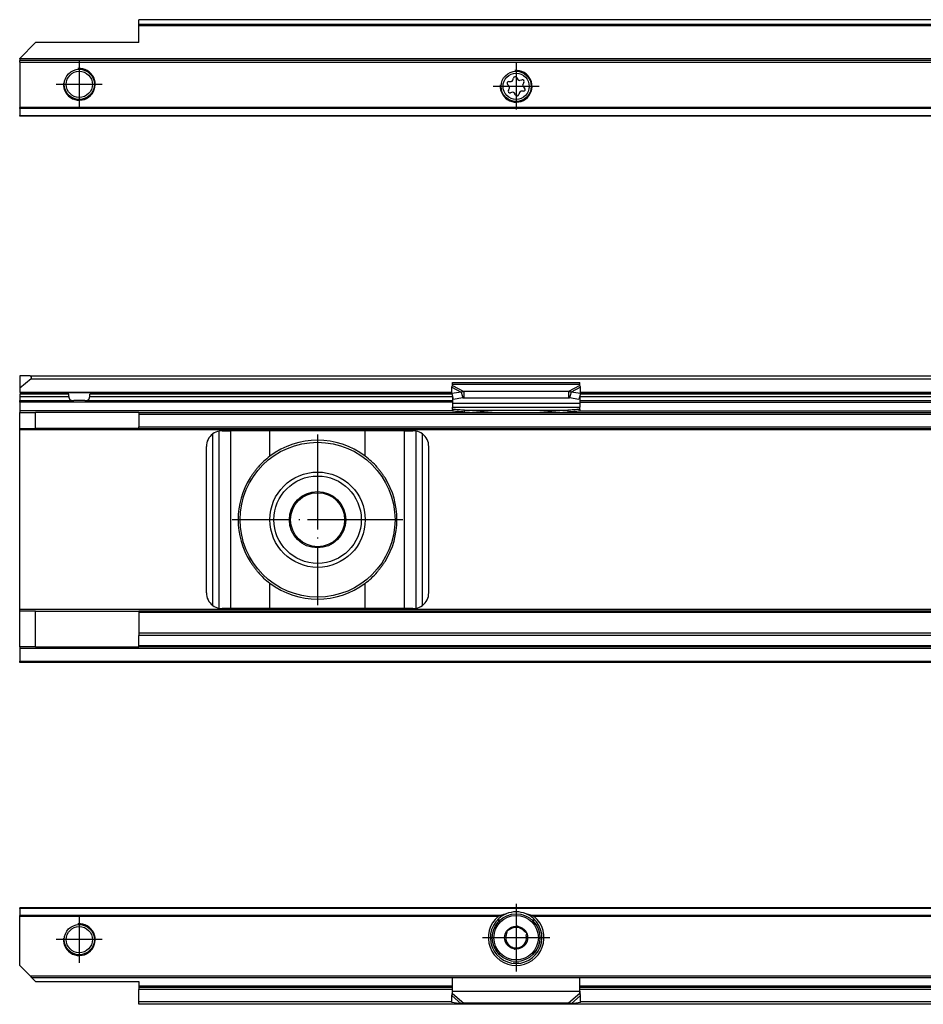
# Model space of a CAD drawing. Header units: millimetres. Extents: x -418 to 1575, y -634 to 914.
# Tile 41 of 49: x 552 to 666, y 310 to 434. Entities that reach past the tile are written whole.
import ezdxf

# ---------------------------------------------------------------- set-up
doc = ezdxf.new("R2010")
doc.units = ezdxf.units.MM
doc.linetypes.add('DOT_CENTER', pattern=[14, 12, -1, 0, -1])
doc.layers.add('1', color=7, linetype='Continuous')

# ---------------------------------------------------------------- blocks, each defined once
blk = doc.blocks.new('SOPORTE_SV2__46', base_point=(552.1, 421.37))
at = {"color": 7, "linetype": 'Continuous'}
for p, q in [((1512.1, 433.51), (567.1, 433.51)), ((567.1, 433.49), (567.1, 433.51)), ((567.1, 432.91), (567.1, 433.49)), ((567.1, 432.73), (567.1, 432.91)), ((567.1, 430.62), (567.1, 432.73)), ((552.1, 428.62), (554.1, 430.62)), ((567.1, 430.62), (554.1, 430.62)), ((552.1, 428.57), (552.1, 428.62)), ((552.1, 428.57), (552.1, 428.37)), ((1527.1, 428.37), (552.1, 428.37)), ((552.1, 428.17), (552.1, 428.37)), ((552.1, 428.17), (552.1, 422.45)), ((613.71, 425.15), (613.53, 425.34)), ((613.7, 425.73), (613.96, 425.73)), ((614.18, 425.9), (614.25, 426.15)), ((614.68, 426.21), (614.81, 425.98)), ((615.06, 425.88), (615.32, 425.94)), ((615.58, 425.6), (615.45, 425.37)), ((613.62, 424.64), (613.75, 424.87)), ((614.13, 424.37), (613.88, 424.3)), ((614.52, 424.03), (614.39, 424.26)), ((615.02, 424.34), (614.95, 424.09)), ((615.5, 424.51), (615.24, 424.51)), ((615.49, 425.09), (615.67, 424.9)), ((552.1, 422.31), (552.1, 422.45)), ((552.1, 422.31), (552.1, 421.43)), ((552.1, 421.37), (552.1, 421.43)), ((1527.1, 421.37), (552.1, 421.37))]:
    blk.add_line(p, q, dxfattribs=at)
at = {"color": 3, "linetype": 'Continuous'}
for p, q in [((1512.1, 433.49), (567.1, 433.49)), ((1512.1, 432.91), (567.1, 432.91)), ((1512.1, 432.73), (567.1, 432.73)), ((1527.1, 428.57), (552.1, 428.57)), ((552.1, 428.17), (1527.1, 428.17)), ((1527.1, 422.45), (552.1, 422.45)), ((1527.1, 422.31), (552.1, 422.31)), ((552.1, 421.43), (1527.1, 421.43))]:
    blk.add_line(p, q, dxfattribs=at)
at = {"color": 7, "linetype": 'Continuous'}
for centre, radius in [((559.6, 425.37), 1.9), ((559.6, 425.37), 1.65), ((614.6, 425.12), 1.9), ((614.6, 425.12), 1.65)]:
    blk.add_circle(centre, radius, dxfattribs=at)
for centre, start, end in [((613.7, 425.5), 90.5656, 223.8716), ((613.96, 425.97), 270.5656, 343.8716), ((614.48, 426.09), 30.1519, 163.8716), ((615.01, 426.1), 210.1519, 283.4579), ((615.38, 425.71), 330.5656, 103.4579), ((615.65, 425.25), 150.5656, 223.8716), ((613.82, 424.53), 150.5656, 283.8716), ((613.55, 424.99), 330.5656, 43.8716), ((614.19, 424.14), 30.5656, 103.8716), ((614.72, 424.15), 210.5656, 343.8706), ((615.24, 424.27), 90.5656, 163.8706), ((615.5, 424.74), 270.5656, 43.8716)]:
    blk.add_arc(centre, 0.233, start, end, dxfattribs=at)
at = {"layer": '1', "color": 2, "linetype": 'DOT_CENTER'}
for p, q in [((559.6, 428.27), (559.6, 422.47)), ((614.6, 428.02), (614.6, 422.22)), ((562.5, 425.37), (556.7, 425.37)), ((617.5, 425.12), (611.7, 425.12))]:
    blk.add_line(p, q, dxfattribs=at)
at = {"layer": '1', "color": 30, "linetype": 'Continuous'}
for centre in [(559.6, 425.37), (614.6, 425.12)]:
    blk.add_arc(centre, 2, 175, 95, dxfattribs=at)
blk = doc.blocks.new('Bottom5', base_point=(639.6, 427.44))
blk.add_blockref('SOPORTE_SV2__46', (552.1, 421.37))
blk = doc.blocks.new('SOPORTE_SV2__51', base_point=(552.1, 352.55))
at = {"color": 7, "linetype": 'Continuous'}
for p, q in [((553.4, 388.65), (552.1, 388.65)), ((552.1, 388.65), (552.1, 387.1)), ((553.53, 388.3), (552.1, 387.1)), ((553.4, 388.65), (1525.8, 388.65)), ((553.53, 388.3), (1525.67, 388.3)), ((552.1, 387.1), (552.1, 386.6)), ((606.51, 386.43), (606.49, 387.23)), ((606.6, 387.61), (606.6, 387.82)), ((606.6, 387.82), (622.6, 387.82)), ((606.6, 387.43), (606.6, 387.61)), ((622.6, 387.61), (622.6, 387.82)), ((622.6, 387.43), (622.6, 387.61)), ((622.69, 386.43), (622.71, 387.23)), ((552.1, 386.6), (552.1, 386.55)), ((552.1, 386.55), (606.51, 386.55)), ((552.1, 386.35), (552.1, 386.05)), ((558.29, 386.35), (552.1, 386.35)), ((552.1, 386.05), (552.1, 385.55)), ((558.29, 386.05), (558.29, 386.35)), ((560.91, 386.05), (560.91, 386.35)), ((606.53, 386.35), (560.91, 386.35)), ((607.68, 386.61), (606.51, 386.43)), ((606.51, 386.43), (606.69, 385.7)), ((606.6, 386.08), (606.6, 385.21)), ((607.87, 385.88), (606.69, 385.7)), ((607.68, 386.61), (607.79, 386.17)), ((607.79, 386.17), (607.87, 385.88)), ((621.19, 386.7), (608.01, 386.7)), ((608.01, 386.7), (608.01, 386.19)), ((608.01, 386.19), (608.01, 385.85)), ((621.19, 385.85), (608.01, 385.85)), ((621.19, 386.7), (621.19, 386.19)), ((621.19, 386.19), (621.19, 385.85)), ((621.41, 386.17), (621.33, 385.88)), ((622.51, 385.7), (621.33, 385.88)), ((621.52, 386.61), (621.41, 386.17)), ((622.69, 386.43), (621.52, 386.61)), ((622.69, 386.43), (622.51, 385.7)), ((622.6, 386.08), (622.6, 385.21)), ((776.53, 386.35), (622.67, 386.35)), ((622.69, 386.55), (776.51, 386.55)), ((552.1, 385.55), (558.91, 385.55)), ((552.1, 385.35), (552.1, 385.55)), ((552.1, 385.35), (552.1, 384.25)), ((560.29, 385.55), (558.91, 385.55)), ((560.29, 385.55), (606.6, 385.55)), ((606.6, 385.21), (606.6, 384.72)), ((606.6, 384.44), (606.6, 384.72)), ((606.6, 384.72), (622.6, 384.72)), ((606.6, 384.44), (606.6, 384.26)), ((622.6, 385.55), (776.6, 385.55)), ((622.6, 385.21), (622.6, 384.72)), ((622.6, 384.44), (622.6, 384.72)), ((622.6, 384.44), (622.6, 384.26)), ((552.1, 384.25), (552.1, 384.05)), ((552.1, 382.05), (552.1, 384.05)), ((552.1, 384.05), (554.1, 384.05)), ((554.1, 382.05), (554.1, 384.05)), ((567.1, 384.05), (554.1, 384.05)), ((567.1, 384.05), (567.1, 383.85)), ((567.1, 384.05), (609.36, 384.05)), ((567.1, 383.85), (567.1, 382.25)), ((611.6, 384.06), (608.09, 384.33)), ((608.09, 384.22), (608.09, 384.33)), ((608.09, 384.15), (609.36, 384.05)), ((609.36, 384.05), (619.84, 384.05)), ((621.11, 384.33), (617.6, 384.06)), ((619.84, 384.05), (621.11, 384.15)), ((619.84, 384.05), (776.6, 384.05)), ((621.11, 384.33), (621.11, 384.22)), ((552.1, 381.85), (552.1, 382.05)), ((552.1, 382.05), (554.1, 382.05)), ((567.1, 382.05), (554.1, 382.05)), ((567.1, 382.05), (567.1, 382.25)), ((567.1, 382.05), (1512.1, 382.05)), ((552.1, 359.25), (552.1, 381.85)), ((577.6, 381.75), (578.67, 381.75)), ((583.59, 381.75), (578.67, 381.75)), ((595.61, 381.75), (583.59, 381.75)), ((600.53, 381.75), (595.61, 381.75)), ((600.53, 381.75), (601.6, 381.75)), ((575.6, 361.35), (575.6, 379.75)), ((603.6, 361.35), (603.6, 379.75)), ((552.1, 359.05), (552.1, 359.25)), ((552.1, 354.55), (552.1, 359.05)), ((554.1, 359.05), (552.1, 359.05)), ((554.1, 354.55), (554.1, 359.05)), ((554.1, 359.05), (567.1, 359.05)), ((1512.1, 359.05), (567.1, 359.05)), ((567.1, 359.05), (567.1, 358.85)), ((567.1, 358.85), (567.1, 356.27)), ((578.67, 359.35), (577.6, 359.35)), ((583.59, 359.35), (578.67, 359.35)), ((595.61, 359.35), (583.59, 359.35)), ((600.53, 359.35), (595.61, 359.35)), ((601.6, 359.35), (600.53, 359.35)), ((567.1, 356.27), (567.1, 355.99)), ((1512.1, 356.27), (567.1, 356.27)), ((567.1, 354.67), (567.1, 355.99)), ((567.1, 354.55), (567.1, 354.67)), ((552.1, 354.55), (552.1, 354.35)), ((554.1, 354.55), (552.1, 354.55)), ((552.1, 354.35), (552.1, 352.75)), ((554.1, 354.55), (567.1, 354.55)), ((1512.1, 354.55), (567.1, 354.55)), ((552.1, 352.55), (552.1, 352.75)), ((1527.1, 352.55), (552.1, 352.55))]:
    blk.add_line(p, q, dxfattribs=at)
at = {"color": 3, "linetype": 'Continuous'}
for p, q in [((606.49, 387.23), (607.68, 386.61)), ((606.6, 387.61), (622.6, 387.61)), ((606.6, 387.43), (608.01, 386.7)), ((622.6, 387.43), (621.19, 386.7)), ((622.71, 387.23), (621.52, 386.61)), ((552.1, 386.6), (606.51, 386.6)), ((552.1, 386.05), (558.29, 386.05)), ((560.91, 386.05), (606.6, 386.05)), ((622.6, 386.05), (776.6, 386.05)), ((622.69, 386.6), (776.51, 386.6)), ((606.6, 385.35), (552.1, 385.35)), ((606.6, 385.21), (622.6, 385.21)), ((622.6, 385.35), (776.6, 385.35)), ((606.69, 384.25), (552.1, 384.25)), ((567.1, 383.85), (1512.1, 383.85)), ((608.09, 384.33), (621.11, 384.33)), ((608.09, 384.15), (608.09, 384.22)), ((621.11, 384.22), (621.11, 384.15)), ((622.51, 384.25), (776.6, 384.25)), ((567.1, 382.25), (1512.1, 382.25)), ((1527.1, 381.85), (552.1, 381.85)), ((576.4, 359.75), (576.4, 381.35)), ((577.2, 359.39), (577.2, 381.71)), ((578.67, 359.35), (578.67, 381.75)), ((583.59, 378.54), (583.59, 381.75)), ((595.61, 378.54), (595.61, 381.75)), ((600.53, 359.35), (600.53, 381.75)), ((602, 359.39), (602, 381.71)), ((602.8, 359.75), (602.8, 381.35)), ((583.59, 359.35), (583.59, 362.56)), ((595.61, 359.35), (595.61, 362.56)), ((1527.1, 359.25), (552.1, 359.25)), ((1512.1, 358.85), (567.1, 358.85)), ((1512.1, 355.99), (567.1, 355.99)), ((1512.1, 354.67), (567.1, 354.67)), ((1527.1, 354.35), (552.1, 354.35)), ((552.1, 352.75), (1527.1, 352.75))]:
    blk.add_line(p, q, dxfattribs=at)
at = {"color": 7, "linetype": 'Continuous'}
for radius in [9.75, 6, 5.5, 3.55, 3.4]:
    blk.add_circle((589.6, 370.55), radius, dxfattribs=at)
for centre, radius, start, end in [((553.4, 388.45), 0.2, 310, 90), ((577.6, 379.75), 2, 126.8699, 180), ((577.6, 379.75), 2, 101.598, 126.8699), ((577.6, 379.75), 2, 90, 101.598), ((601.6, 379.75), 2, 78.402, 90), ((601.6, 379.75), 2, 53.1301, 78.402), ((601.6, 379.75), 2, 360, 53.1301), ((589.6, 370.55), 10, 53.076, 126.924), ((589.6, 370.55), 10, 126.924, 138.5708), ((589.6, 370.55), 10, 41.4292, 53.076), ((589.6, 370.55), 10, 148.2362, 211.7638), ((589.6, 370.55), 10, 328.2363, 31.7637), ((589.6, 370.55), 10, 221.4292, 233.076), ((589.6, 370.55), 10, 306.924, 318.5708), ((589.6, 370.55), 10, 233.076, 306.924), ((577.6, 361.35), 2, 180, 233.1301), ((601.6, 361.35), 2, 306.8699, 0), ((577.6, 361.35), 2, 233.1301, 258.402), ((601.6, 361.35), 2, 281.598, 306.8699), ((577.6, 361.35), 2, 258.402, 270), ((601.6, 361.35), 2, 270, 281.598)]:
    blk.add_arc(centre, radius, start, end, dxfattribs=at)
for points, knots in [([(606.49, 387.23), (606.5, 387.25), (606.52, 387.29), (606.54, 387.34), (606.57, 387.39), (606.59, 387.42), (606.6, 387.43)], [0, 0, 0, 0, 0.0669463, 0.1234866, 0.179919, 0.233329, 0.233329, 0.233329, 0.233329]), ([(622.71, 387.23), (622.7, 387.25), (622.68, 387.28), (622.66, 387.34), (622.63, 387.39), (622.61, 387.42), (622.6, 387.43)], [0, 0, 0, 0, 0.0630544, 0.1234867, 0.1799191, 0.2333291, 0.2333291, 0.2333291, 0.2333291]), ([(558.29, 386.05), (558.29, 386.03), (558.29, 385.98), (558.3, 385.91), (558.32, 385.85), (558.34, 385.79), (558.37, 385.74), (558.41, 385.7), (558.44, 385.67), (558.5, 385.63), (558.58, 385.59), (558.68, 385.56), (558.8, 385.55), (558.87, 385.55), (558.91, 385.55)], [0, 0, 0, 0, 0.0693054, 0.1388276, 0.200004, 0.2685672, 0.3256804, 0.3745378, 0.4256913, 0.4743188, 0.5783758, 0.6875933, 0.7989541, 0.9186591, 0.9186591, 0.9186591, 0.9186591]), ([(560.29, 385.55), (560.33, 385.55), (560.4, 385.55), (560.52, 385.56), (560.62, 385.59), (560.7, 385.63), (560.76, 385.67), (560.79, 385.7), (560.83, 385.74), (560.85, 385.78), (560.87, 385.82), (560.88, 385.85), (560.89, 385.88), (560.9, 385.91), (560.9, 385.95), (560.91, 385.98), (560.91, 386.01), (560.91, 386.04), (560.91, 386.05)], [0, 0, 0, 0, 0.1197049, 0.2310658, 0.3402832, 0.4443403, 0.4929678, 0.5441213, 0.5929786, 0.6500919, 0.6796246, 0.7133517, 0.7468099, 0.7799015, 0.8143545, 0.8486983, 0.8837513, 0.9187823, 0.9187823, 0.9187823, 0.9187823]), ([(608.01, 386.7), (607.99, 386.7), (607.93, 386.68), (607.85, 386.66), (607.77, 386.64), (607.71, 386.62), (607.68, 386.61)], [0, 0, 0, 0, 0.0879177, 0.170494, 0.2526181, 0.3435202, 0.3435202, 0.3435202, 0.3435202]), ([(608.01, 385.85), (608, 385.85), (607.98, 385.85), (607.94, 385.86), (607.9, 385.87), (607.88, 385.88), (607.87, 385.88)], [0, 0, 0, 0, 0.0383658, 0.0760959, 0.1140041, 0.1512902, 0.1512902, 0.1512902, 0.1512902]), ([(621.52, 386.61), (621.49, 386.62), (621.44, 386.64), (621.35, 386.66), (621.27, 386.69), (621.21, 386.7), (621.19, 386.7)], [0, 0, 0, 0, 0.0837038, 0.1730262, 0.2625573, 0.3435202, 0.3435202, 0.3435202, 0.3435202]), ([(621.33, 385.88), (621.32, 385.88), (621.3, 385.87), (621.26, 385.86), (621.22, 385.85), (621.2, 385.85), (621.19, 385.85)], [0, 0, 0, 0, 0.0372861, 0.0751943, 0.1129244, 0.1512902, 0.1512902, 0.1512902, 0.1512902]), ([(608.09, 384.33), (607.97, 384.34), (607.72, 384.36), (607.35, 384.39), (606.97, 384.42), (606.72, 384.43), (606.6, 384.44)], [0, 0, 0, 0, 0.373696, 0.747543, 1.12115, 1.494893, 1.494893, 1.494893, 1.494893]), ([(622.6, 384.44), (622.48, 384.43), (622.23, 384.42), (621.85, 384.39), (621.48, 384.36), (621.23, 384.34), (621.11, 384.33)], [0, 0, 0, 0, 0.373747, 0.74735, 1.121191, 1.494893, 1.494893, 1.494893, 1.494893]), ([(606.6, 384.26), (606.72, 384.25), (606.97, 384.23), (607.35, 384.2), (607.72, 384.18), (607.97, 384.16), (608.09, 384.15)], [0, 0, 0, 0, 0.373702, 0.747255, 1.121052, 1.494694, 1.494694, 1.494694, 1.494694]), ([(621.11, 384.15), (621.23, 384.16), (621.48, 384.18), (621.85, 384.2), (622.23, 384.23), (622.48, 384.25), (622.6, 384.26)], [0, 0, 0, 0, 0.373648, 0.747439, 1.120997, 1.494694, 1.494694, 1.494694, 1.494694]), ([(582.1, 377.17), (582.02, 377.06), (581.84, 376.84), (581.59, 376.5), (581.34, 376.16), (581.18, 375.93), (581.1, 375.81)], [0, 0, 0, 0, 0.418104, 0.842646, 1.25962, 1.685167, 1.685167, 1.685167, 1.685167]), ([(598.1, 375.81), (598.02, 375.93), (597.86, 376.16), (597.61, 376.5), (597.36, 376.84), (597.18, 377.06), (597.1, 377.17)], [0, 0, 0, 0, 0.425548, 0.842522, 1.267064, 1.685169, 1.685169, 1.685169, 1.685169]), ([(581.1, 365.29), (581.18, 365.17), (581.34, 364.94), (581.59, 364.6), (581.84, 364.26), (582.02, 364.04), (582.1, 363.93)], [0, 0, 0, 0, 0.425548, 0.842521, 1.267063, 1.685167, 1.685167, 1.685167, 1.685167]), ([(597.1, 363.93), (597.18, 364.04), (597.36, 364.26), (597.61, 364.6), (597.86, 364.94), (598.02, 365.17), (598.1, 365.29)], [0, 0, 0, 0, 0.418104, 0.842647, 1.259621, 1.685169, 1.685169, 1.685169, 1.685169])]:
    blk.add_open_spline(points, degree=3, knots=knots, dxfattribs=at)
at = {"layer": '1', "color": 2, "linetype": 'DOT_CENTER'}
for p, q in [((589.6, 381.3), (589.6, 359.8)), ((600.35, 370.55), (578.85, 370.55))]:
    blk.add_line(p, q, dxfattribs=at)
blk = doc.blocks.new('Front7', base_point=(639.6, 370.6))
blk.add_blockref('SOPORTE_SV2__51', (552.1, 352.55))
blk = doc.blocks.new('SOPORTE_SV2__55', base_point=(552.1, 309.53))
at = {"color": 7, "linetype": 'Continuous'}
for p, q in [((552.1, 321.61), (552.1, 321.67)), ((1527.1, 321.67), (552.1, 321.67)), ((552.1, 321.61), (552.1, 320.73)), ((552.1, 320.59), (552.1, 320.73)), ((552.1, 314.42), (552.1, 320.59)), ((612.25, 320.17), (612.61, 320.17)), ((616.59, 320.17), (616.95, 320.17)), ((613.45, 318.79), (613.4, 318.43)), ((613.79, 318.93), (613.45, 318.79)), ((614.78, 319.35), (614.45, 319.21)), ((615.07, 319.13), (614.78, 319.35)), ((615.93, 318.48), (615.64, 318.7)), ((613.32, 317.72), (613.27, 317.36)), ((615.75, 317.05), (615.8, 317.41)), ((615.88, 318.12), (615.93, 318.48)), ((613.27, 317.36), (613.56, 317.14)), ((614.13, 316.71), (614.42, 316.49)), ((614.42, 316.49), (614.75, 316.63)), ((615.41, 316.91), (615.75, 317.05)), ((553.4, 313.12), (552.1, 314.42)), ((553.4, 313.12), (553.6, 312.92)), ((554.1, 312.42), (553.6, 312.92)), ((553.6, 312.92), (1525.6, 312.92)), ((606.6, 311.2), (606.6, 312.92)), ((622.6, 311.2), (622.6, 312.92)), ((554.1, 312.42), (567.1, 312.42)), ((567.1, 312.42), (567.1, 311.87)), ((567.1, 311.87), (567.1, 311.67)), ((567.1, 311.67), (567.1, 311.38)), ((567.1, 311.67), (606.6, 311.67)), ((567.1, 309.82), (567.1, 311.38)), ((606.6, 311.18), (606.6, 311.2)), ((622.6, 311.67), (776.6, 311.67)), ((622.6, 311.18), (622.6, 311.2)), ((606.54, 310.8), (606.49, 310.63)), ((606.51, 309.74), (606.49, 310.63)), ((606.6, 310.89), (606.6, 311.18)), ((622.6, 310.89), (622.6, 311.18)), ((622.71, 310.63), (622.66, 310.8)), ((622.69, 309.74), (622.71, 310.63)), ((567.1, 309.53), (567.1, 309.82)), ((1512.1, 309.53), (567.1, 309.53)), ((607.68, 309.61), (606.51, 309.74)), ((621.19, 309.68), (608.01, 309.68)), ((622.69, 309.74), (621.52, 309.61))]:
    blk.add_line(p, q, dxfattribs=at)
at = {"color": 3, "linetype": 'Continuous'}
for p, q in [((1527.1, 321.61), (552.1, 321.61)), ((612.61, 320.73), (552.1, 320.73)), ((612.33, 320.59), (552.1, 320.59)), ((782.61, 320.73), (616.59, 320.73)), ((782.33, 320.59), (616.87, 320.59)), ((614.96, 314.69), (614.24, 314.69)), ((553.4, 313.12), (1525.8, 313.12)), ((567.1, 311.87), (606.6, 311.87)), ((606.6, 311.38), (567.1, 311.38)), ((622.6, 311.87), (776.6, 311.87)), ((776.6, 311.38), (622.6, 311.38)), ((606.49, 310.63), (607.68, 309.61)), ((606.6, 311.18), (622.6, 311.18)), ((606.6, 310.89), (608.01, 309.68)), ((622.6, 310.89), (621.19, 309.68)), ((622.71, 310.63), (621.52, 309.61)), ((606.51, 309.82), (567.1, 309.82)), ((776.51, 309.82), (622.69, 309.82))]:
    blk.add_line(p, q, dxfattribs=at)
at = {"color": 7, "linetype": 'Continuous'}
for centre, radius in [((614.6, 317.92), 3), ((559.6, 317.67), 1.9), ((559.6, 317.67), 1.65), ((614.6, 317.92), 1.45), ((614.6, 317.92), 0.05)]:
    blk.add_circle(centre, radius, dxfattribs=at)
at = {"color": 3, "linetype": 'Continuous'}
blk.add_circle((614.6, 317.92), 2.8, dxfattribs=at)
at = {"color": 7, "linetype": 'Continuous'}
for radius, start, end in [(3.25, 67.3801, 112.6199), (3.5, 130.3552, 49.6448), (3.25, 112.6199, 67.3801), (1.3, 96.839, 128.7237), (1.3, 68.7237, 96.839), (1.3, 36.839, 68.7237), (1.3, 156.839, 188.7237), (1.3, 188.7237, 216.839), (1.3, 308.7237, 336.839), (1.3, 336.839, 8.7237), (1.3, 216.839, 248.7237), (1.3, 248.7237, 276.839), (1.3, 276.839, 308.7237)]:
    blk.add_arc((614.6, 317.92), radius, start, end, dxfattribs=at)
for points, knots in [([(612.33, 320.59), (612.35, 320.6), (612.4, 320.63), (612.46, 320.67), (612.54, 320.7), (612.59, 320.72), (612.61, 320.73)], [0, 0, 0, 0, 0.0733847, 0.1584419, 0.2338389, 0.3132569, 0.3132569, 0.3132569, 0.3132569]), ([(612.61, 320.73), (612.67, 320.75), (612.79, 320.79), (612.98, 320.84), (613.16, 320.88), (613.29, 320.91), (613.35, 320.92)], [0, 0, 0, 0, 0.1903328, 0.3787731, 0.57178, 0.763547, 0.763547, 0.763547, 0.763547]), ([(615.85, 320.92), (615.91, 320.91), (616.04, 320.88), (616.22, 320.84), (616.41, 320.79), (616.53, 320.75), (616.59, 320.73)], [0, 0, 0, 0, 0.1913805, 0.384016, 0.5730557, 0.7635471, 0.7635471, 0.7635471, 0.7635471]), ([(616.59, 320.73), (616.62, 320.72), (616.67, 320.7), (616.74, 320.67), (616.8, 320.63), (616.85, 320.6), (616.87, 320.59)], [0, 0, 0, 0, 0.0898239, 0.1547798, 0.239856, 0.3132558, 0.3132558, 0.3132558, 0.3132558]), ([(606.54, 310.8), (606.55, 310.83), (606.57, 310.9), (606.58, 311), (606.6, 311.1), (606.6, 311.17), (606.6, 311.2)], [0, 0, 0, 0, 0.1008027, 0.2105794, 0.3123659, 0.4089226, 0.4089226, 0.4089226, 0.4089226]), ([(622.6, 311.2), (622.6, 311.17), (622.6, 311.1), (622.62, 311.01), (622.63, 310.9), (622.65, 310.84), (622.66, 310.8)], [0, 0, 0, 0, 0.0965567, 0.1983431, 0.2932195, 0.4089231, 0.4089231, 0.4089231, 0.4089231]), ([(606.49, 310.63), (606.5, 310.65), (606.52, 310.69), (606.55, 310.76), (606.57, 310.82), (606.59, 310.87), (606.6, 310.89)], [0, 0, 0, 0, 0.0660342, 0.1356749, 0.2077706, 0.2833141, 0.2833141, 0.2833141, 0.2833141]), ([(622.71, 310.63), (622.7, 310.65), (622.68, 310.69), (622.65, 310.76), (622.63, 310.82), (622.61, 310.87), (622.6, 310.89)], [0, 0, 0, 0, 0.0660342, 0.1356749, 0.2077706, 0.2833141, 0.2833141, 0.2833141, 0.2833141]), ([(608.01, 309.68), (607.99, 309.67), (607.93, 309.66), (607.85, 309.64), (607.76, 309.62), (607.71, 309.61), (607.68, 309.61)], [0, 0, 0, 0, 0.0894086, 0.1715137, 0.2588192, 0.3386073, 0.3386073, 0.3386073, 0.3386073]), ([(621.52, 309.61), (621.49, 309.61), (621.44, 309.62), (621.35, 309.64), (621.27, 309.66), (621.21, 309.67), (621.19, 309.68)], [0, 0, 0, 0, 0.0797881, 0.1670936, 0.252779, 0.3386073, 0.3386073, 0.3386073, 0.3386073])]:
    blk.add_open_spline(points, degree=3, knots=knots, dxfattribs=at)
at = {"layer": '1', "color": 2, "linetype": 'DOT_CENTER'}
for p, q in [((614.6, 322.17), (614.6, 313.67)), ((559.6, 320.57), (559.6, 314.77)), ((562.5, 317.67), (556.7, 317.67)), ((618.85, 317.92), (610.35, 317.92))]:
    blk.add_line(p, q, dxfattribs=at)
at = {"layer": '1', "color": 30, "linetype": 'Continuous'}
blk.add_arc((559.6, 317.67), 2, 175, 95, dxfattribs=at)
blk.add_arc((559.6, 317.67), 2, 175, 95, dxfattribs=at)
blk = doc.blocks.new('Top5', base_point=(639.6, 315.6))
blk.add_blockref('SOPORTE_SV2__55', (552.1, 309.53))

msp = doc.modelspace()

# ---------------------------------------------------------------- block references
for name, p in [('Bottom5', (639.6, 427.44)), ('Front7', (639.6, 370.6)), ('Top5', (639.6, 315.6))]:
    msp.add_blockref(name, p)

doc.saveas('drawing.dxf')
